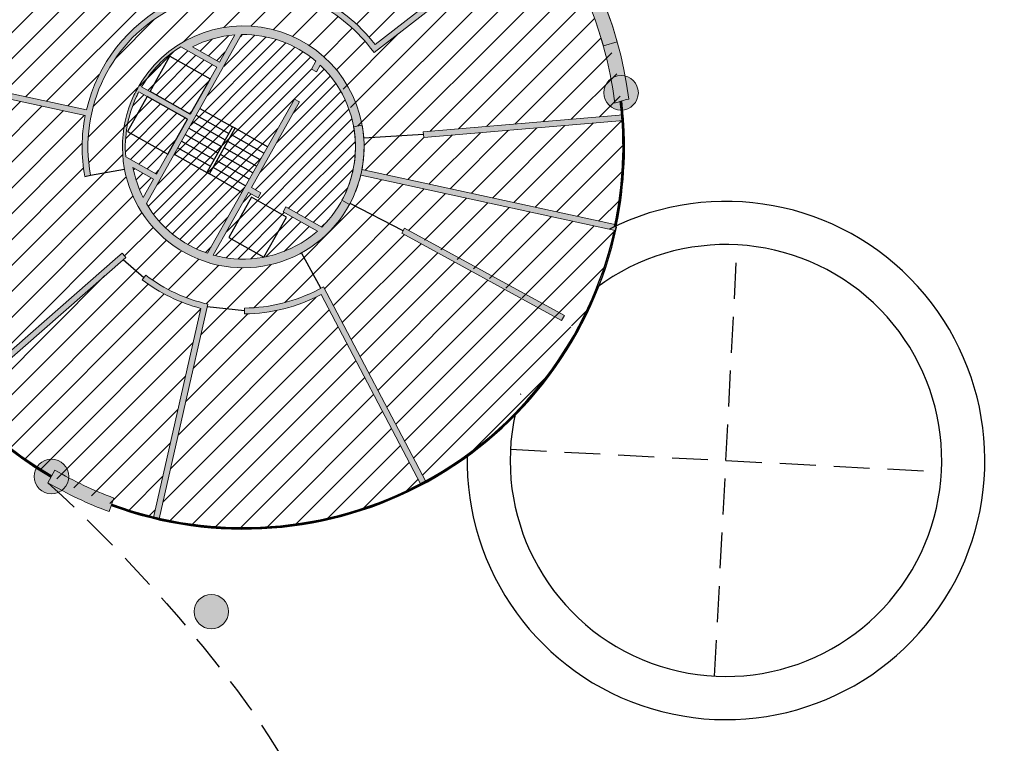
# Model space of a CAD drawing. Header units: millimetres. Extents: x -1402 to -179, y -280 to 6164.
# Tile 86 of 212: x -769 to -734, y 2163 to 2188. Entities that reach past the tile are written whole.
import ezdxf

# ---------------------------------------------------------------- set-up
doc = ezdxf.new("R2010")
doc.units = ezdxf.units.MM
doc.linetypes.add('AJN-Projection', pattern=[0.375, 0.25, -0.125])
for name, color, linetype, lineweight in [('AJN-2-POT 120', 2, 'CONTINUOUS', 20), ('AJN-2-SBT-C', 2, 'CONTINUOUS', 20), ('AJN-4-PRT-C', 41, 'CONTINUOUS', 30), ('AJN-4-VIT-C', 130, 'CONTINUOUS', 30), ('AJN-5-ASC-C', 230, 'CONTINUOUS', 30)]:
    doc.layers.add(name, color=color, linetype=linetype, lineweight=lineweight)
for name, color, linetype, true_color in [('AJN-2-SBT-H', 7, 'CONTINUOUS', 0x6e6e6e), ('AJN-9-SRF-MARINHORIZON-CIRUCLATION 100 %', 7, 'CONTINUOUS', 0xd100d1), ('AJN-9-SRF-MARINHORIZON-HOUSING SIMPLEX', 7, 'CONTINUOUS', 0x71c6c3)]:
    doc.layers.add(name, color=color, linetype=linetype, true_color=true_color)
doc.layers.add('AJN-2-SBT-P', color=251, linetype='AJN-Projection')
doc.layers.add('AJN-7-PER-V', color=8, linetype='CONTINUOUS')
pattern_1 = [(45, (0, 2100), (-0.2245064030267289, 0.2245064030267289), [])]

# ---------------------------------------------------------------- blocks, each defined once
blk = doc.blocks.new('1.20diam')
at = {"layer": 'AJN-2-SBT-H'}
h = blk.add_hatch(color=256, dxfattribs=at)
h.dxf.hatch_style = 1
edge = h.paths.add_edge_path()
edge.add_arc((0, 0), 0.6, 0, 360)
at = {"layer": 'AJN-2-POT 120', "linetype": 'Continuous'}
blk.add_circle((0, 0), 0.6, dxfattribs=at)

msp = doc.modelspace()

# ---------------------------------------------------------------- hatches: boundary and pattern name
at = {"layer": 'AJN-2-SBT-H'}
h = msp.add_hatch(color=256, dxfattribs=at)
h.dxf.hatch_style = 1
edge = h.paths.add_edge_path()
edge.add_line((-762.545020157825, 2197.214818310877), (-762.4836003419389, 2196.7186049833))
edge.add_arc((-760.8931396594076, 2183.816262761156), 12.99999999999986, 79.22104096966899, 97.02735060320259, ccw=False)
edge.add_line((-758.4618722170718, 2196.586890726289), (-759.9164157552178, 2189.533430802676))
edge.add_arc((-760.8931396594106, 2183.816262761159), 5.799999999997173, 80.3051561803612, 102.8369681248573)
edge.add_line((-762.1817699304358, 2189.47129874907), (-762.1373344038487, 2189.276297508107))
edge.add_arc((-760.8931396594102, 2183.816262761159), 5.599999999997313, 78.32838359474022, 102.83696812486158, ccw=False)
edge.add_line((-759.7602474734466, 2189.300472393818), (-758.2656889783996, 2196.547975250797))
edge.add_arc((-760.8931396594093, 2183.816262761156), 13.0000000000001, 37.80376767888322, 78.3395336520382, ccw=False)
edge.add_line((-750.6216484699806, 2191.784729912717), (-756.3104743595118, 2187.371425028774))
edge.add_arc((-760.8931396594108, 2183.816262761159), 5.799999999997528, 37.80376767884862, 65.16699431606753)
edge.add_line((-758.4572849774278, 2189.07996981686), (-758.5412799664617, 2188.898462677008))
edge.add_arc((-760.8931396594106, 2183.81626276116), 5.599999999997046, 37.80376767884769, 65.16699431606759, ccw=False)
edge.add_line((-756.4684973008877, 2187.248833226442), (-756.345905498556, 2187.090810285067))
edge.add_line((-756.345905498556, 2187.090810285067), (-750.5002723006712, 2191.62576390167))
edge.add_arc((-760.8931396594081, 2183.816262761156), 12.99999999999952, 15.660623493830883, 36.92225937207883, ccw=False)
edge.add_line((-748.3757323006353, 2187.32546680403), (-747.894293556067, 2187.460436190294))
edge.add_arc((-760.8931396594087, 2183.816262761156), 13.49999999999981, 15.66062349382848, 97.02841218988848)
h = msp.add_hatch(color=256, dxfattribs=at)
h.dxf.hatch_style = 1
edge = h.paths.add_edge_path()
edge.add_arc((-760.8931396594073, 2183.816262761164), 13.00000000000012, 6.713680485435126, 75.77399278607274)
edge.add_line((-757.6984234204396, 2196.417603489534), (-757.5717570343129, 2196.901308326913))
edge.add_arc((-760.8931396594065, 2183.816262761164), 13.50000000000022, 7.067506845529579, 75.75738628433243, ccw=False)
edge.add_arc((-744.1155042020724, 2172.922030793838), 13.00231640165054, 105.0682727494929, 107.3010030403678)
edge = h.paths.add_edge_path()
edge.add_line((-765.5553383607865, 2171.146854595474), (-765.3914123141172, 2171.619314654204))
edge.add_arc((-760.8931396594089, 2183.816262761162), 12.99999999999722, 239.7632203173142, 249.7558677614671, ccw=False)
edge.add_line((-767.4396100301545, 2172.584890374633), (-767.6830869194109, 2172.148074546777))
edge.add_arc((-760.89313965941, 2183.816262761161), 13.49999999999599, 239.8040365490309, 249.7969564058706)
h = msp.add_hatch(color=256, dxfattribs=at)
h.dxf.hatch_style = 1
edge = h.paths.add_edge_path()
edge.add_arc((-760.8931396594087, 2183.816262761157), 5.400000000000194, 116.93108624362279, 190.5569424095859, ccw=False)
edge.add_line((-763.3388995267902, 2188.630643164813), (-763.4294832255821, 2188.808953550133))
edge.add_arc((-760.8931396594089, 2183.816262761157), 5.599999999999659, 116.9310862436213, 166.7665087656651)
edge.add_line((-766.344433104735, 2185.098214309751), (-773.8218779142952, 2186.716301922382))
edge.add_line((-773.8218779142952, 2186.716301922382), (-773.8641780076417, 2186.520826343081))
edge.add_line((-773.8641780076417, 2186.520826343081), (-766.3867331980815, 2184.90273873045))
edge.add_arc((-760.8931396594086, 2183.816262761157), 5.600000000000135, 168.8128953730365, 190.5569424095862)
edge.add_line((-766.398350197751, 2182.79027205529), (-766.2017355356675, 2182.826914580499))
h = msp.add_hatch(color=256, dxfattribs=at)
h.dxf.hatch_style = 1
edge = h.paths.add_edge_path()
edge.add_arc((-760.8931396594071, 2183.816262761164), 4.199999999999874, 154.7378094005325, 257.7227537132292)
edge.add_arc((-760.8931396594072, 2183.816262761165), 4.200000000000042, 257.722753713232, 356.6261177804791)
edge.add_arc((-760.8931396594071, 2183.816262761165), 4.199999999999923, 356.6261177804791, 507.0244407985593)
edge.add_arc((-760.8931396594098, 2183.816262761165), 4.199999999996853, 147.0244407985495, 154.7378094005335)
edge = h.paths.add_edge_path(flags=16)
edge.add_line((-761.7175840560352, 2186.762823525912), (-762.6595217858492, 2187.293315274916))
edge.add_arc((-760.8931396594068, 2183.816262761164), 3.90000000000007, 94.3190902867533, 116.93108624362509, ccw=False)
edge.add_line((-761.1868524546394, 2187.705187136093), (-761.7175840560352, 2186.762823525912))
edge = h.paths.add_edge_path(flags=16)
edge.add_line((-764.4252637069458, 2185.898112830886), (-762.7346254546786, 2184.956971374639))
edge.add_line((-762.7346254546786, 2184.956971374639), (-761.8157278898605, 2186.588559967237))
edge.add_line((-761.8157278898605, 2186.588559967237), (-763.0663679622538, 2187.292910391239))
edge.add_arc((-760.8931396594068, 2183.816262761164), 4.100000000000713, 122.0092172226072, 146.9368171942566)
edge.add_arc((-760.8931396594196, 2183.816262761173), 4.099999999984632, 146.9368171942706, 149.4847080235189)
edge = h.paths.add_edge_path(flags=16)
edge.add_arc((-760.8931396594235, 2183.816262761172), 4.099999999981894, 152.279901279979, 154.838616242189)
edge.add_arc((-760.8931396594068, 2183.816262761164), 4.100000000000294, 154.8386162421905, 184.8028558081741)
edge.add_line((-764.9787432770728, 2183.472979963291), (-763.9095346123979, 2182.870810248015))
edge.add_line((-763.9095346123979, 2182.870810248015), (-762.8330017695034, 2184.7822950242))
edge.add_line((-762.8330017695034, 2184.7822950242), (-764.5225847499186, 2185.723388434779))
edge = h.paths.add_edge_path(flags=16)
edge.add_line((-764.7271255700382, 2183.101733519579), (-764.0076784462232, 2182.696546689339))
edge.add_line((-764.0076784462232, 2182.696546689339), (-764.3709902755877, 2182.051452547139))
edge.add_arc((-760.8931396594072, 2183.816262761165), 3.899999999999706, 190.5569424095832, 206.9051868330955, ccw=False)
edge = h.paths.add_edge_path(flags=16)
edge.add_line((-759.408112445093, 2181.732281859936), (-758.1631282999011, 2181.031116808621))
edge.add_arc((-760.8931396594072, 2183.816262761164), 3.899999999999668, 314.4272376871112, 356.6261177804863)
edge.add_arc((-760.8931396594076, 2183.816262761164), 3.900000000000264, 356.6261177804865, 406.7299403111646)
edge.add_line((-758.2199316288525, 2186.655973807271), (-758.3524638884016, 2186.420650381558))
edge.add_line((-758.3524638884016, 2186.420650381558), (-758.5267274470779, 2186.518794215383))
edge.add_line((-758.5267274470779, 2186.518794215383), (-758.3726564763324, 2186.792361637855))
edge.add_arc((-760.8931396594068, 2183.816262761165), 3.899999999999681, 49.73845629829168, 90.85479883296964)
edge.add_line((-760.9513218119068, 2187.715828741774), (-764.2579938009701, 2181.844523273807))
edge.add_arc((-760.8931396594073, 2183.816262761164), 3.899999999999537, 210.3694782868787, 251.4858208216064)
edge.add_line((-762.1315430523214, 2180.118106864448), (-759.115590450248, 2185.473212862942))
edge.add_line((-759.115590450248, 2185.473212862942), (-758.9413268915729, 2185.375069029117))
edge.add_line((-758.9413268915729, 2185.375069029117), (-760.611286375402, 2182.409899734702))
edge.add_line((-760.611286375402, 2182.409899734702), (-760.2794302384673, 2182.223001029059))
edge.add_line((-760.2794302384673, 2182.223001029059), (-760.3775740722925, 2182.048737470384))
edge.add_line((-760.3775740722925, 2182.048737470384), (-760.7094302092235, 2182.235636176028))
edge.add_line((-760.7094302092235, 2182.235636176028), (-761.935740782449, 2180.05820702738))
edge.add_arc((-760.8931396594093, 2183.816262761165), 3.899999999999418, 254.494336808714, 259.084641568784)
edge.add_arc((-760.8931396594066, 2183.816262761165), 3.899999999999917, 259.0846415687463, 307.0672936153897)
edge.add_arc((-760.8931396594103, 2183.816262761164), 3.900000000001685, 307.0672936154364, 311.3421441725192)
edge.add_line((-758.3169787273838, 2180.888226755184), (-759.5062562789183, 2181.558018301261))
edge.add_line((-759.5062562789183, 2181.558018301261), (-759.408112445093, 2181.732281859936))
h = msp.add_hatch(color=256, dxfattribs=at)
h.dxf.hatch_style = 1
h.paths.add_polyline_path([(-754.6372515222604, 2184.341898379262), (-747.6896645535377, 2184.925652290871), (-747.6744232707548, 2184.726228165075), (-754.6205060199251, 2184.142600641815)])
h = msp.add_hatch(color=256, dxfattribs=at)
h.dxf.hatch_style = 1
edge = h.paths.add_edge_path()
edge.add_arc((-760.8931396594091, 2183.816262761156), 4.200000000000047, 331.57490412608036, 346.4253879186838, ccw=False)
edge.add_line((-757.1994909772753, 2181.817023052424), (-757.4633230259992, 2181.959825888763))
edge.add_arc((-760.8931396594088, 2183.816262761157), 3.899999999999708, 331.5749041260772, 356.6261177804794)
edge.add_arc((-760.893139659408, 2183.816262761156), 3.899999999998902, 356.6261177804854, 370.3125515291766)
edge.add_line((-757.056140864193, 2184.514431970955), (-756.7609871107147, 2184.568137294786))
edge.add_arc((-760.8931396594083, 2183.816262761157), 4.199999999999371, -3.3738822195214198, 10.312551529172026, ccw=False)
edge.add_arc((-760.8931396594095, 2183.816262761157), 4.200000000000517, 349.154016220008, 356.62611778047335, ccw=False)
edge.add_line((-756.768166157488, 2183.025950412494), (-747.922101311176, 2181.111699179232))
edge.add_line((-747.922101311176, 2181.111699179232), (-747.9644014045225, 2180.916223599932))
edge.add_line((-747.9644014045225, 2180.916223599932), (-756.8104662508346, 2182.830474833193))
h = msp.add_hatch(color=256, dxfattribs=at)
h.dxf.hatch_style = 1
h.paths.add_polyline_path([(-755.2876448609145, 2180.988864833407), (-749.7301925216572, 2177.959874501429), (-749.825905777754, 2177.784264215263), (-755.3833581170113, 2180.813254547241)])
h = msp.add_hatch(color=256, dxfattribs=at)
h.dxf.hatch_style = 1
edge = h.paths.add_edge_path()
edge.add_line((-765.2564221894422, 2179.995037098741), (-770.8609833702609, 2175.086738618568))
edge.add_line((-770.8609833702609, 2175.086738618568), (-770.7280813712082, 2174.937275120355))
edge.add_line((-770.7280813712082, 2174.937275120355), (-764.9715101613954, 2179.978699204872))
edge.add_arc((-760.893139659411, 2183.816262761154), 5.599999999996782, 221.2108560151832, 223.2575691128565, ccw=False)
edge.add_line((-765.1059641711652, 2180.126803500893), (-765.2564221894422, 2179.995037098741))
h = msp.add_hatch(color=256, dxfattribs=at)
h.dxf.hatch_style = 1
edge = h.paths.add_edge_path()
edge.add_line((-762.3674571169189, 2178.206771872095), (-764.0144281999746, 2170.939149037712))
edge.add_line((-764.0144281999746, 2170.939149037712), (-763.8197012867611, 2170.893502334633))
edge.add_line((-763.8197012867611, 2170.893502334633), (-762.1289480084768, 2178.354323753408))
edge.add_arc((-760.8931396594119, 2183.816262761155), 5.599999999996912, 232.7424360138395, 257.2510205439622, ccw=False)
edge.add_line((-764.2833744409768, 2179.359099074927), (-764.4044542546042, 2179.199914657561))
edge.add_arc((-760.8931396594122, 2183.816262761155), 5.79999999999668, 232.7424360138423, 255.2742479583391)
h = msp.add_hatch(color=256, dxfattribs=at)
h.dxf.hatch_style = 1
edge = h.paths.add_edge_path()
edge.add_line((-758.1902790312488, 2178.684543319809), (-754.7185016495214, 2172.092937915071))
edge.add_line((-754.7185016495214, 2172.092937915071), (-754.5422487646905, 2172.187475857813))
edge.add_line((-754.5422487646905, 2172.187475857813), (-758.1065252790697, 2178.95470125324))
edge.add_line((-758.1065252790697, 2178.95470125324), (-758.2834811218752, 2178.861499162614))
edge.add_arc((-760.8931396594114, 2183.816262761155), 5.599999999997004, 270.4124098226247, 297.77563645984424, ccw=False)
edge.add_line((-760.8528317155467, 2178.216407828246), (-760.851392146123, 2178.016413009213))
edge.add_arc((-760.8931396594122, 2183.816262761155), 5.799999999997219, 270.4124098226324, 297.7756364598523)
at = {"layer": 'AJN-9-SRF-MARINHORIZON-CIRUCLATION 100 %'}
h = msp.add_hatch(dxfattribs=at)
h.set_pattern_fill('ANSI31', color=256, scale=0.1)
h.set_pattern_definition(pattern_1)
h.paths.add_polyline_path([(-761.8157278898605, 2186.588559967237), (-763.0663679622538, 2187.292910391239, 0.1091981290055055), (-764.3292244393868, 2186.053073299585, 0.01111772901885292), (-764.4252637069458, 2185.898112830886), (-762.7346254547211, 2184.956971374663), (-764.1287339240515, 2185.74212204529), (-763.4417270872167, 2186.961966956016), (-762.0476186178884, 2186.176816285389)])
h.paths.add_polyline_path([(-762.0476186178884, 2186.176816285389), (-763.4417270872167, 2186.961966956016), (-764.1287339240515, 2185.74212204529), (-762.7346254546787, 2184.956971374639)])
h.paths.add_polyline_path([(-764.230812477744, 2185.560872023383), (-764.9141170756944, 2184.347600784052), (-763.5200086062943, 2183.562450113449), (-762.8330017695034, 2184.7822950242)])
h.paths.add_polyline_path([(-764.230812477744, 2185.560872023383), (-764.5225847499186, 2185.723388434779, 0.01116496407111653), (-764.6041062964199, 2185.55945713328, 0.1314937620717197), (-764.9787432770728, 2183.472979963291), (-763.9095346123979, 2182.870810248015), (-763.5200086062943, 2183.562450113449), (-764.9141170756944, 2184.347600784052)])
h.paths.add_polyline_path([(-764.7271255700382, 2183.101733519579, 0.07145390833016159), (-764.3709902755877, 2182.051452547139), (-764.0076784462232, 2182.696546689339)])
h.paths.add_polyline_path([(-761.1868524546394, 2187.705187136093, 0.0989848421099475), (-762.6595217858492, 2187.293315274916), (-761.7175840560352, 2186.762823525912)])
h.paths.add_polyline_path([(-758.2199316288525, 2186.655973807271), (-758.3524638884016, 2186.420650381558), (-758.4395956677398, 2186.469722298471), (-759.0284586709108, 2185.42414094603), (-758.9413268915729, 2185.375069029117), (-760.611286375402, 2182.409899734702), (-760.2794302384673, 2182.223001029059), (-760.3285021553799, 2182.135869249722), (-759.4571843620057, 2181.645150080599), (-759.408112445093, 2181.732281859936), (-758.1631282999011, 2181.031116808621, 0.1862367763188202), (-756.9998993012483, 2183.586742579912, 0.22216998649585)])
h.paths.add_polyline_path([(-759.5062562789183, 2181.558018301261), (-759.4571843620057, 2181.645150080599), (-760.3285021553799, 2182.135869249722), (-760.3775740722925, 2182.048737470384), (-760.7094302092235, 2182.235636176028), (-761.935740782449, 2180.05820702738, 0.02003166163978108), (-761.6316384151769, 2179.986821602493, 0.2124774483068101), (-758.5424045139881, 2180.704343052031, 0.01865471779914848), (-758.3169787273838, 2180.888226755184)])
h.paths.add_polyline_path([(-760.1801349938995, 2179.986473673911), (-761.3920347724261, 2180.669005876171), (-760.6068841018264, 2182.063114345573), (-759.3870391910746, 2181.376107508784)], flags=16)
h.paths.add_polyline_path([(-759.3870391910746, 2181.376107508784), (-760.6068841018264, 2182.063114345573), (-761.3920347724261, 2180.669005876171), (-760.1801349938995, 2179.986473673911)], flags=16)
h = msp.add_hatch(dxfattribs=at)
h.set_pattern_fill('ANSI31', color=256, scale=0.1)
h.set_pattern_definition(pattern_1)
h.paths.add_polyline_path([(-759.115590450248, 2185.473212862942), (-759.0284586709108, 2185.42414094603), (-758.4395956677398, 2186.469722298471), (-758.5267274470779, 2186.518794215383), (-758.3726564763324, 2186.792361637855, 0.1813537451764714), (-760.9513218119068, 2187.715828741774), (-762.3980923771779, 2185.146952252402), (-761.2653792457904, 2184.509017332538), (-761.178247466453, 2184.459945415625), (-760.0455343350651, 2183.822010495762)])
h.paths.add_polyline_path([(-761.2653792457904, 2184.509017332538), (-762.3980923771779, 2185.146952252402), (-762.5256793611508, 2184.920409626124), (-761.3929662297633, 2184.28247470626)])
h.paths.add_polyline_path([(-761.178247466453, 2184.459945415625), (-761.2653792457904, 2184.509017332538), (-762.1584881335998, 2182.923218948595), (-762.0713563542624, 2182.874147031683)])
h.paths.add_polyline_path([(-761.178247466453, 2184.459945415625), (-761.3058344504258, 2184.233402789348), (-760.173121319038, 2183.595467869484), (-760.0455343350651, 2183.822010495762)])
h.paths.add_polyline_path([(-761.3058344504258, 2184.233402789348), (-761.4334214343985, 2184.006860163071), (-760.3007083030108, 2183.368925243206), (-760.173121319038, 2183.595467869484)])
h.paths.add_polyline_path([(-762.5256793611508, 2184.920409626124), (-762.6532663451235, 2184.693866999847), (-761.520553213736, 2184.055932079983), (-761.3929662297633, 2184.28247470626)])
h.paths.add_polyline_path([(-761.520553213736, 2184.055932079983), (-762.6532663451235, 2184.693866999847), (-762.7808533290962, 2184.467324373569), (-761.6481401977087, 2183.829389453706)])
h.paths.add_polyline_path([(-761.4334214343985, 2184.006860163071), (-761.5610084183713, 2183.780317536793), (-760.4282952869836, 2183.142382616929), (-760.3007083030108, 2183.368925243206)])
h.paths.add_polyline_path([(-761.5610084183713, 2183.780317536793), (-761.688595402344, 2183.553774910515), (-760.5558822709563, 2182.915839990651), (-760.4282952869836, 2183.142382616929)])
h.paths.add_polyline_path([(-761.6481401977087, 2183.829389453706), (-762.7808533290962, 2184.467324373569), (-762.908440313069, 2184.240781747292), (-761.7757271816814, 2183.602846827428)])
h.paths.add_polyline_path([(-762.908440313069, 2184.240781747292), (-763.0360272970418, 2184.014239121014), (-761.9033141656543, 2183.376304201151), (-761.7757271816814, 2183.602846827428)])
h.paths.add_polyline_path([(-761.688595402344, 2183.553774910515), (-761.8161823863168, 2183.327232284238), (-760.6834692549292, 2182.689297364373), (-760.5558822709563, 2182.915839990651)])
h.paths.add_polyline_path([(-761.8161823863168, 2183.327232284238), (-761.9437693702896, 2183.10068965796), (-760.8110562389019, 2182.462754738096), (-760.6834692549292, 2182.689297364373)])
h.paths.add_polyline_path([(-763.0360272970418, 2184.014239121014), (-763.1636142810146, 2183.787696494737), (-762.0309011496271, 2183.149761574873), (-761.9033141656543, 2183.376304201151)])
h.paths.add_polyline_path([(-763.1636142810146, 2183.787696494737), (-763.2912012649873, 2183.561153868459), (-762.1584881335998, 2182.923218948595), (-762.0309011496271, 2183.149761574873)])
h.paths.add_polyline_path([(-761.9437693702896, 2183.10068965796), (-762.0713563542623, 2182.874147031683), (-760.9386432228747, 2182.236212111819), (-760.8110562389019, 2182.462754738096)])
h.paths.add_polyline_path([(-762.0713563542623, 2182.874147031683), (-762.1584881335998, 2182.923218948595), (-763.2912012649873, 2183.561153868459), (-764.2579938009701, 2181.844523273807, 0.1813537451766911), (-762.1315430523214, 2180.118106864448), (-760.9386432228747, 2182.236212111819)])
at = {"layer": 'AJN-9-SRF-MARINHORIZON-HOUSING SIMPLEX'}
h = msp.add_hatch(dxfattribs=at)
h.set_pattern_fill('ANSI31', color=256, scale=0.2)
h.set_pattern_definition([(45, (-1.818989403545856e-12, 2099.999999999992), (-0.4490128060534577, 0.4490128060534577), [])])
edge = h.paths.add_edge_path()
edge.add_arc((-760.8931396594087, 2183.816262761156), 13.2249999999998, 4.802855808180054, 15.66062349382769)
edge.add_line((-748.1590848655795, 2187.386203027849), (-748.3757323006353, 2187.32546680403))
edge.add_arc((-760.8931396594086, 2183.816262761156), 12.99999999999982, 15.66062349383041, 36.92225937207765)
edge.add_line((-750.5002723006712, 2191.62576390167), (-756.345905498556, 2187.090810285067))
edge.add_line((-756.345905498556, 2187.090810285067), (-756.4072013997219, 2187.169821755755))
edge.add_line((-756.4072013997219, 2187.169821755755), (-757.5292222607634, 2186.331031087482))
edge.add_arc((-760.8931396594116, 2183.816262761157), 4.200000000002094, 33.403203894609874, 36.780737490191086, ccw=False)
edge.add_line((-757.3869079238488, 2186.128477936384), (-757.512130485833, 2186.045898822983))
edge.add_line((-757.512130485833, 2186.045898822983), (-756.9085639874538, 2184.54128463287))
edge.add_line((-756.9085639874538, 2184.54128463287), (-756.7609871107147, 2184.568137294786))
edge.add_arc((-760.8931396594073, 2183.816262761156), 4.199999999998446, 4.114060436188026, 10.31255152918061, ccw=False)
edge.add_line((-756.7039621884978, 2184.117580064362), (-754.6288787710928, 2184.242249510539))
edge.add_line((-754.6288787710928, 2184.242249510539), (-754.6372515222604, 2184.341898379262))
edge.add_line((-754.6372515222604, 2184.341898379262), (-747.7145767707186, 2184.923559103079))
edge = h.paths.add_edge_path()
edge.add_arc((-747.6510039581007, 2183.359817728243), 0.2999999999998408, 93.45273145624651, 180.0000000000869, ccw=False)
edge.add_arc((-760.893139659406, 2183.816262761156), 13.22499999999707, 359.3198448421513, 363.9363459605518)
edge.add_line((-747.6993383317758, 2184.724134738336), (-754.6205060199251, 2184.142600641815))
edge.add_line((-754.6205060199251, 2184.142600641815), (-754.6288787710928, 2184.242249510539))
edge.add_line((-754.6288787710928, 2184.242249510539), (-756.7039621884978, 2184.117580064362))
edge.add_arc((-760.8931396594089, 2183.816262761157), 4.199999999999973, -3.373882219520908, 4.114060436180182, ccw=False)
edge.add_arc((-760.8931396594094, 2183.816262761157), 4.200000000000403, 349.15401622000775, 356.62611778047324, ccw=False)
edge.add_line((-756.768166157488, 2183.025950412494), (-747.9465364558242, 2181.116986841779))
edge.add_arc((-760.89313965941, 2183.816262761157), 13.22500000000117, 348.2229446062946, 356.7318458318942)
edge.add_arc((-747.6510039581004, 2183.359817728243), 0.3000000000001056, 180, 262.5989592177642, ccw=False)
edge = h.paths.add_edge_path()
edge.add_arc((-760.8931396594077, 2183.816262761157), 4.199999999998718, 332.0979392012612, 346.42538791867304, ccw=False)
edge.add_line((-757.1813947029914, 2181.850824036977), (-755.3355014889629, 2180.901059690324))
edge.add_line((-755.3355014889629, 2180.901059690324), (-755.2876448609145, 2180.988864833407))
edge.add_line((-755.2876448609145, 2180.988864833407), (-749.3027851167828, 2177.447251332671))
edge.add_arc((-762.1634055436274, 2184.401750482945), 14.62055457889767, 331.5972848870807, 346.2079274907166)
edge.add_line((-747.9644014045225, 2180.916223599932), (-756.8104662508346, 2182.830474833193))
edge = h.paths.add_edge_path()
edge.add_arc((-760.8931396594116, 2183.816262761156), 13.000000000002, 37.8037676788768, 47.13638422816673)
edge.add_arc((-752.2910675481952, 2193.894299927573), 0.599999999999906, 180, 293.70848514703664, ccw=False)
edge.add_arc((-752.2910675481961, 2193.894299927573), 0.5999999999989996, 165.3269268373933, 180, ccw=False)
edge.add_arc((-760.8931396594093, 2183.816262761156), 13.00000000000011, 51.89902775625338, 78.33953365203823)
edge.add_line((-758.2656889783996, 2196.547975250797), (-759.7396290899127, 2189.400456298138))
edge.add_line((-759.7396290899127, 2189.400456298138), (-758.4992824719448, 2188.989216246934))
edge.add_line((-758.4992824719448, 2188.989216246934), (-758.4572849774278, 2189.07996981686))
edge.add_arc((-760.893139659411, 2183.816262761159), 5.799999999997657, 37.80376767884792, 65.1669943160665, ccw=False)
edge.add_line((-756.3104743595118, 2187.371425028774), (-750.6216484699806, 2191.784729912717))
edge = h.paths.add_edge_path()
edge.add_line((-758.5412799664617, 2188.898462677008), (-758.4992824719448, 2188.989216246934))
edge.add_line((-758.4992824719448, 2188.989216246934), (-759.7396290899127, 2189.400456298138))
edge.add_line((-759.7396290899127, 2189.400456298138), (-759.7602474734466, 2189.300472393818))
edge.add_line((-759.7602474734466, 2189.300472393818), (-759.956833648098, 2189.337433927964))
edge.add_arc((-760.8931396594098, 2183.816262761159), 5.599999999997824, 80.37508430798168, 102.836968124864)
edge.add_line((-762.1373344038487, 2189.276297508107), (-762.1817699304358, 2189.47129874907))
edge.add_arc((-760.8931396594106, 2183.816262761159), 5.799999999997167, 80.30515618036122, 102.83696812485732, ccw=False)
edge.add_line((-759.9164157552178, 2189.533430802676), (-758.4618722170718, 2196.586890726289))
edge.add_arc((-760.8931396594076, 2183.816262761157), 12.99999999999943, 79.22104096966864, 97.02735060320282)
edge.add_line((-762.4836003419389, 2196.7186049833), (-762.5112392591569, 2196.94190098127))
edge.add_arc((-760.8931396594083, 2183.816262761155), 13.22500000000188, 97.02783825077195, 119.4607886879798)
edge.add_arc((-767.6687246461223, 2195.202831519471), 0.3000000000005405, 0, 25.327902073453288, ccw=False)
edge.add_arc((-767.6687246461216, 2195.202831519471), 0.2999999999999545, -143.8183256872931, 0, ccw=False)
edge.add_arc((-760.893139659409, 2183.816262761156), 13.22499999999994, 122.0487876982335, 135.3684326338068)
edge.add_line((-770.3045665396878, 2193.107423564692), (-765.732285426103, 2188.593570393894))
edge.add_arc((-760.8931396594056, 2183.816262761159), 6.799999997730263, 135.3684326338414, 137.0538456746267)
edge.add_line((-765.8707009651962, 2188.449175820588), (-770.4439988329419, 2192.964033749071))
edge.add_arc((-760.8931396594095, 2183.816262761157), 13.22499999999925, 136.2349394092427, 143.1882076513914)
edge.add_arc((-771.677780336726, 2191.513926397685), 0.2999999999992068, -8.691358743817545e-11, 49.05532103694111, ccw=False)
edge.add_arc((-771.677780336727, 2191.513926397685), 0.3000000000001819, 239.90909327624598, 359.99999999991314, ccw=False)
edge.add_arc((-760.893139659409, 2183.816262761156), 13.22499999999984, 145.7762066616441, 166.914582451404)
edge.add_arc((-773.863538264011, 2186.523892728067), 0.2999999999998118, 28.802348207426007, 72.78169583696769, ccw=False)
edge.add_line((-773.6006521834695, 2186.66842960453), (-766.344433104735, 2185.098214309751))
edge.add_arc((-760.8931396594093, 2183.816262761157), 5.599999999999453, 116.9310862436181, 166.7665087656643, ccw=False)
edge.add_line((-763.4294832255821, 2188.808953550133), (-763.3388995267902, 2188.630643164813))
edge.add_line((-763.3388995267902, 2188.630643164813), (-762.7953973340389, 2187.560780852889))
edge.add_arc((-760.8931396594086, 2183.816262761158), 4.199999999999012, 36.78073749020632, 116.9310862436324, ccw=False)
edge.add_line((-757.5292222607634, 2186.331031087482), (-756.4072013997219, 2187.169821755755))
edge.add_line((-756.4072013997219, 2187.169821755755), (-756.4684973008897, 2187.248833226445))
edge.add_arc((-760.8931396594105, 2183.816262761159), 5.599999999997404, 37.80376767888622, 65.16699431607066)
edge = h.paths.add_edge_path()
edge.add_line((-763.5365749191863, 2187.01538449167), (-763.5832549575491, 2187.041674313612))
edge.add_arc((-760.8931396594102, 2183.816262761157), 4.199999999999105, 116.9310862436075, 129.8293851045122, ccw=False)
edge.add_line((-762.7953973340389, 2187.560780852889), (-763.3388995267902, 2188.630643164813))
edge.add_arc((-760.8931396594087, 2183.816262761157), 5.399999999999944, 116.9310862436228, 190.5569424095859)
edge.add_line((-766.2017355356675, 2182.826914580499), (-765.0220475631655, 2183.046769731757))
edge.add_arc((-760.8931396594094, 2183.816262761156), 4.199999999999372, 171.6861107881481, 190.5569424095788, ccw=False)
edge.add_line((-765.0490008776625, 2184.423566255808), (-765.0022274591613, 2184.397223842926))
edge.add_line((-765.0022274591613, 2184.397223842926), (-764.3248909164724, 2185.613273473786))
edge.add_line((-764.3248909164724, 2185.613273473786), (-764.609972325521, 2185.772063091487))
edge.add_arc((-760.8931396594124, 2183.816262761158), 4.199999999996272, 149.5183231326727, 152.2466188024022, ccw=False)
edge.add_line((-764.512663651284, 2185.946766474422), (-764.2216375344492, 2185.784758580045))
edge.add_line((-764.2216375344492, 2185.784758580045), (-763.5365749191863, 2187.01538449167))
edge = h.paths.add_edge_path()
edge.add_line((-766.3867331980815, 2184.90273873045), (-773.5710033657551, 2186.457384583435))
edge.add_arc((-773.863538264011, 2186.523892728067), 0.3000000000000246, 263.6354680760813, 347.1914615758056, ccw=False)
edge.add_arc((-760.893139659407, 2183.816262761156), 13.22500000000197, 169.5025814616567, 190.6420014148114)
edge.add_arc((-773.8566644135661, 2181.075911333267), 0.2999999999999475, 0, 96.5091148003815, ccw=False)
edge.add_arc((-773.8566644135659, 2181.075911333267), 0.2999999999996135, -72.63711296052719, 0, ccw=False)
edge.add_arc((-760.8931396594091, 2183.816262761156), 13.22499999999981, 193.2300004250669, 214.3694203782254)
edge.add_arc((-771.6581805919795, 2176.091213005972), 0.3000000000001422, 8.691358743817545e-11, 120.23653376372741, ccw=False)
edge.add_arc((-771.6581805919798, 2176.091213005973), 0.3000000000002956, 311.0903060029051, 359.99999999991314, ccw=False)
edge.add_arc((-760.8931396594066, 2183.816262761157), 13.22500000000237, 216.9574193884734, 221.2108560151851)
edge.add_line((-770.8421761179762, 2175.103209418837), (-765.2564221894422, 2179.995037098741))
edge.add_line((-765.2564221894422, 2179.995037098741), (-765.1059641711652, 2180.126803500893))
edge.add_arc((-760.8931396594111, 2183.816262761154), 5.5999999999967, 221.210856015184, 223.2575691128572)
edge.add_line((-764.9715101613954, 2179.978699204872), (-765.0627459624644, 2179.898797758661))
edge.add_line((-765.0627459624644, 2179.898797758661), (-764.3439143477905, 2179.279506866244))
edge.add_line((-764.3439143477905, 2179.279506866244), (-764.2833744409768, 2179.359099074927))
edge.add_arc((-760.8931396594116, 2183.816262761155), 5.599999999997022, 232.7424360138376, 255.2043198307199)
edge.add_line((-762.3232276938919, 2178.401943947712), (-762.1289480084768, 2178.354323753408))
edge.add_line((-762.1289480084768, 2178.354323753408), (-762.1515107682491, 2178.25476060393))
edge.add_line((-762.1515107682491, 2178.25476060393), (-760.8521119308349, 2178.11641041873))
edge.add_line((-760.8521119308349, 2178.11641041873), (-760.8528317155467, 2178.216407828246))
edge.add_arc((-760.8931396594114, 2183.816262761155), 5.599999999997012, 270.4124098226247, 297.7756364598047)
edge.add_line((-758.2834811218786, 2178.861499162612), (-758.1950032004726, 2178.908100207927))
edge.add_line((-758.1950032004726, 2178.908100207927), (-758.869859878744, 2180.135727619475))
edge.add_arc((-760.8931396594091, 2183.816262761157), 4.200000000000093, 257.7227537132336, 298.7986666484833, ccw=False)
edge.add_arc((-760.8931396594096, 2183.816262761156), 4.199999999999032, 190.5569424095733, 257.722753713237, ccw=False)
edge.add_line((-765.0220475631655, 2183.046769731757), (-766.2017355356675, 2182.826914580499))
edge.add_line((-766.2017355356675, 2182.826914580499), (-766.398350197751, 2182.79027205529))
edge.add_arc((-760.8931396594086, 2183.816262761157), 5.600000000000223, 168.8128953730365, 190.5569424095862, ccw=False)
edge = h.paths.add_edge_path()
edge.add_arc((-760.8931396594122, 2183.816262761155), 5.799999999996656, 232.74243601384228, 255.2742479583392, ccw=False)
edge.add_line((-764.4044542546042, 2179.199914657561), (-764.3439143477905, 2179.279506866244))
edge.add_line((-764.3439143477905, 2179.279506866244), (-765.0627459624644, 2179.898797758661))
edge.add_line((-765.0627459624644, 2179.898797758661), (-770.7092719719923, 2174.953747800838))
edge.add_arc((-760.8931396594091, 2183.816262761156), 13.22500000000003, 222.0773658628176, 239.7838404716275)
edge.add_arc((-760.8931396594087, 2183.816262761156), 13.22500000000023, 239.7838404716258, 256.3732180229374)
edge.add_line((-764.0089022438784, 2170.963533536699), (-762.3674571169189, 2178.206771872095))
edge = h.paths.add_edge_path()
edge.add_arc((-760.8931396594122, 2183.816262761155), 5.79999999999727, 270.41240982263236, 297.7756364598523, ccw=False)
edge.add_line((-760.851392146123, 2178.016413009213), (-760.8521119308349, 2178.11641041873))
edge.add_line((-760.8521119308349, 2178.11641041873), (-762.1515107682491, 2178.25476060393))
edge.add_line((-762.1515107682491, 2178.25476060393), (-763.8141759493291, 2170.917884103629))
edge.add_arc((-760.8931396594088, 2183.816262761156), 13.2249999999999, 257.2397269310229, 297.7756340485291)
edge.add_line((-754.7301519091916, 2172.115057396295), (-758.1902790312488, 2178.684543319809))
edge = h.paths.add_edge_path()
edge.add_line((-749.2809094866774, 2177.487223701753), (-755.3833581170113, 2180.813254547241))
edge.add_line((-755.3833581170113, 2180.813254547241), (-755.3355014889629, 2180.901059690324))
edge.add_line((-755.3355014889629, 2180.901059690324), (-757.1813947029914, 2181.850824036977))
edge.add_arc((-760.89313965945, 2183.816262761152), 4.200000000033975, 331.5749041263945, 332.0979392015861, ccw=False)
edge.add_line((-757.1994909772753, 2181.817023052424), (-757.3314070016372, 2181.888424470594))
edge.add_line((-757.3314070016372, 2181.888424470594), (-757.9896747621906, 2180.992720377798))
edge.add_line((-757.9896747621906, 2180.992720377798), (-757.8821390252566, 2180.88814473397))
edge.add_arc((-760.8931396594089, 2183.816262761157), 4.199999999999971, 298.7986666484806, 315.7995319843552, ccw=False)
edge.add_line((-758.869859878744, 2180.135727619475), (-758.1950032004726, 2178.908100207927))
edge.add_line((-758.1950032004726, 2178.908100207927), (-758.1065252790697, 2178.95470125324))
edge.add_line((-758.1065252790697, 2178.95470125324), (-754.5539003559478, 2172.2095978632))
edge.add_arc((-760.3033451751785, 2183.226986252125), 12.42734736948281, 297.557889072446, 332.4924519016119)

# ---------------------------------------------------------------- linework, layer by layer
at = {"layer": 'AJN-2-SBT-C'}
msp.add_lwpolyline([(-762.545020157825, 2197.214818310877), (-762.4836003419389, 2196.7186049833, -0.07785139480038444), (-758.4618722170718, 2196.586890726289), (-759.9164157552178, 2189.533430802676, 0.09863155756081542), (-762.1817699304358, 2189.47129874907), (-762.1373344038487, 2189.276297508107, -0.1073483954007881), (-759.7602474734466, 2189.300472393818), (-758.2656889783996, 2196.547975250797, -0.1787383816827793), (-750.6216484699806, 2191.784729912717), (-756.3104743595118, 2187.371425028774, 0.1199651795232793), (-758.4572849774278, 2189.07996981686), (-758.5412799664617, 2188.898462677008, -0.1199651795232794), (-756.4684973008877, 2187.248833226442), (-756.345905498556, 2187.090810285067), (-750.5002723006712, 2191.62576390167, -0.09303845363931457), (-748.3757323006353, 2187.32546680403), (-747.894293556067, 2187.460436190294, 0.37074375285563), (-762.545020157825, 2197.214818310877)], format="xyb", dxfattribs=at)
for points in [[(-747.9822837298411, 2185.336065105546, 0.3107968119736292), (-757.6984234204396, 2196.417603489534), (-757.5717570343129, 2196.901308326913, -0.3090252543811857), (-747.4957143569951, 2185.477285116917, 0.009742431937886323)], [(-766.2017355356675, 2182.826914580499, -0.3327810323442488), (-763.3388995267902, 2188.630643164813), (-763.4294832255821, 2188.808953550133, 0.2209413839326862), (-766.344433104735, 2185.098214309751), (-773.8218779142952, 2186.716301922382), (-773.8641780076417, 2186.520826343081), (-766.3867331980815, 2184.90273873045, 0.09516200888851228), (-766.398350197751, 2182.79027205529)], [(-764.691469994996, 2185.608659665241, 0.4822617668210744), (-761.7862375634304, 2179.712316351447, 0.4604951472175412), (-756.7004192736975, 2183.569087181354, 0.7700920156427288), (-764.416531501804, 2186.102243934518, 0.03366863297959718)], [(-759.408112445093, 2181.732281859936), (-758.1631282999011, 2181.031116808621, 0.1862367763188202), (-756.9998993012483, 2183.586742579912, 0.22216998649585), (-758.2199316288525, 2186.655973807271), (-758.3524638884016, 2186.420650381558), (-758.5267274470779, 2186.518794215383), (-758.3726564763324, 2186.792361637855, 0.1813537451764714), (-760.9513218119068, 2187.715828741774), (-764.2579938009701, 2181.844523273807, 0.1813537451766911), (-762.1315430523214, 2180.118106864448), (-759.115590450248, 2185.473212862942), (-758.9413268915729, 2185.375069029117), (-760.611286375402, 2182.409899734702), (-760.2794302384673, 2182.223001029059), (-760.3775740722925, 2182.048737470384), (-760.7094302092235, 2182.235636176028), (-761.935740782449, 2180.05820702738, 0.02003166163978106), (-761.6316384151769, 2179.986821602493, 0.2124774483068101), (-758.5424045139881, 2180.704343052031, 0.01865471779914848), (-758.3169787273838, 2180.888226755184), (-759.5062562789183, 2181.558018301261)], [(-761.7175840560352, 2186.762823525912), (-762.6595217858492, 2187.293315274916, -0.09898484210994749), (-761.1868524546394, 2187.705187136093)], [(-764.4252637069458, 2185.898112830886), (-762.7346254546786, 2184.956971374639), (-761.8157278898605, 2186.588559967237), (-763.0663679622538, 2187.292910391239, 0.1091981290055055), (-764.3292244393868, 2186.053073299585, 0.01111772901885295)], [(-764.5225847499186, 2185.723388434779, 0.01116496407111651), (-764.6041062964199, 2185.55945713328, 0.1314937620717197), (-764.9787432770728, 2183.472979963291), (-763.9095346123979, 2182.870810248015), (-762.8330017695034, 2184.7822950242)], [(-756.8104662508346, 2182.830474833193, -0.06488830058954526), (-757.1994909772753, 2181.817023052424), (-757.4633230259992, 2181.959825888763, 0.1097439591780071), (-756.9998993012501, 2183.586742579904, 0.05978942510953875), (-757.056140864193, 2184.514431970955), (-756.7609871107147, 2184.568137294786, -0.05978942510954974), (-756.7004192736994, 2183.569087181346, -0.03261475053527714), (-756.768166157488, 2183.025950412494), (-747.922101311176, 2181.111699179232), (-747.9644014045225, 2180.916223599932)], [(-765.2564221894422, 2179.995037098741), (-770.8609833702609, 2175.086738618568), (-770.7280813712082, 2174.937275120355), (-764.9715101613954, 2179.978699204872, -0.008930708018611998), (-765.1059641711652, 2180.126803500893)], [(-762.3674571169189, 2178.206771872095), (-764.0144281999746, 2170.939149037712), (-763.8197012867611, 2170.893502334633), (-762.1289480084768, 2178.354323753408, -0.1073483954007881), (-764.2833744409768, 2179.359099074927), (-764.4044542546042, 2179.199914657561, 0.09863155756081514)], [(-758.1902790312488, 2178.684543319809), (-754.7185016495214, 2172.092937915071), (-754.5422487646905, 2172.187475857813), (-758.1065252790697, 2178.95470125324), (-758.2834811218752, 2178.861499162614, -0.1199651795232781), (-760.8528317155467, 2178.216407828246), (-760.851392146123, 2178.016413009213, 0.1199651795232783)], [(-765.5553383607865, 2171.146854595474), (-765.3914123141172, 2171.619314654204, -0.04362880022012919), (-767.4396100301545, 2172.584890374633), (-767.6830869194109, 2172.148074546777, 0.04362999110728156)]]:
    msp.add_lwpolyline(points, format="xyb", close=True, dxfattribs=at)
for points in [[(-759.115590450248, 2185.473212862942), (-759.115590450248, 2185.473212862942)], [(-754.6372515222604, 2184.341898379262), (-747.6896645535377, 2184.925652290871), (-747.6744232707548, 2184.726228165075), (-754.6205060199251, 2184.142600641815)], [(-755.2876448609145, 2180.988864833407), (-749.7301925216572, 2177.959874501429), (-749.825905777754, 2177.784264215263), (-755.3833581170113, 2180.813254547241)]]:
    msp.add_lwpolyline(points, close=True, dxfattribs=at)
at = {"layer": 'AJN-2-SBT-C', "linetype": 'Continuous', "flags": 128}
msp.add_lwpolyline([(-764.7271255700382, 2183.101733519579), (-764.0076784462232, 2182.696546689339), (-764.3709902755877, 2182.051452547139, -0.07145390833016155)], format="xyb", close=True, dxfattribs=at)
at = {"layer": 'AJN-2-SBT-P', "ltscale": 5, "flags": 128}
msp.add_lwpolyline([(-767.6830869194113, 2172.148074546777, -0.05121987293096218), (-760.7108442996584, 2164.390733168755, -0.08997890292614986), (-756.5121108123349, 2155.404548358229, 0.02060412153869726), (-755.4064137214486, 2150.675734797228, 0.06468475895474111), (-749.490318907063, 2136.686230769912, 0.03286619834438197), (-732.1687331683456, 2109.756508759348, 0.002338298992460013), (-729.3480626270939, 2106.256450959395, 0.01445521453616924), (-711.1978379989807, 2085.221318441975, 0.08916851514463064), (-704.9170514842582, 2080.425665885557, 0.3184438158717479), (-696.5850652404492, 2081.619676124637, 0.07982005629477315), (-692.9450630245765, 2086.382337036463, -0.007477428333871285), (-687.9677464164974, 2095.317687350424, -0.04115969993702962), (-685.263491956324, 2099.224564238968, -0.02993334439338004), (-663.9580859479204, 2122.205656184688, 0.1132434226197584), (-647.8496234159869, 2144.993567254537, -0.01578281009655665), (-646.0592934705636, 2149.367558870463, -0.02498436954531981), (-643.8799997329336, 2153.561335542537, 0.3128781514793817), (-612.4261998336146, 2140.139733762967, 0.06210957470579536), (-579.2684073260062, 2151.393528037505, -0.07904304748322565), (-540.4176712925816, 2163.328165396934, -0.00945298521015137), (-526.7406037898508, 2164.462102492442, 0.4573830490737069), (-521.7931540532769, 2170.185110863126), (-524.0339273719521, 2185.518423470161), (-524.8218382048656, 2190.909992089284, 0.03842573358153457), (-525.3285562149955, 2193.155678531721), (-534.454351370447, 2222.789336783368, 0.2247122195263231), (-541.5702899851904, 2230.569787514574, -0.2328075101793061), (-548.5503743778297, 2238.441527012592, 0.1068267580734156), (-556.3714938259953, 2255.453928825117), (-560.7691083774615, 2255.453928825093, 0.1422323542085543), (-768.0204055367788, 2195.280947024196)], format="xyb", dxfattribs=at)
at = {"layer": 'AJN-2-SBT-P', "ltscale": 5}
for points in [[(-744.5076182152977, 2165.432288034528), (-743.7233901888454, 2180.411773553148)], [(-751.6052469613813, 2173.314144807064), (-736.6257614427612, 2172.529916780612)]]:
    msp.add_lwpolyline(points, dxfattribs=at)
at = {"layer": 'AJN-4-PRT-C', "linetype": 'Continuous'}
for points in [[(-754.6288787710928, 2184.242249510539), (-756.7048596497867, 2184.117526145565)], [(-766.398350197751, 2182.79027205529), (-766.2017355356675, 2182.826914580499), (-765.0220475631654, 2183.046769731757)], [(-755.3355014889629, 2180.901059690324), (-757.1821948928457, 2181.851235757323)], [(-758.1950032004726, 2178.908100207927), (-758.869859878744, 2180.135727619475)], [(-765.0627459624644, 2179.898797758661), (-764.3439143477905, 2179.279506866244)], [(-760.8521119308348, 2178.11641041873), (-762.1515107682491, 2178.25476060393)]]:
    msp.add_lwpolyline(points, dxfattribs=at)
at = {"layer": 'AJN-4-VIT-C'}
for radius, start, end in [(13.275, 75.76553286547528, 239.7840135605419), (13.25, 75.76553286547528, 239.7840135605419), (13.225, 75.76553286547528, 239.7840135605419), (13.2, 347.8889532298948, 6.868900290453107), (13.225, 347.9719813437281, 6.886988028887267), (13.25, 348.0540090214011, 6.904790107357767), (13.275, 249.7788496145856, 347.8648410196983), (13.225, 249.7747421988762, 347.1687505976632), (13.25, 249.7767997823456, 338.495930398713)]:
    msp.add_arc((-760.8931396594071, 2183.816262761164), radius, start, end, dxfattribs=at)
at = {"layer": 'AJN-5-ASC-C'}
for points in [[(-764.1287339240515, 2185.74212204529), (-763.4417270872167, 2186.961966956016), (-762.0476186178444, 2186.176816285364), (-762.7346254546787, 2184.956971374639), (-764.1287339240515, 2185.74212204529)], [(-763.5200086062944, 2183.562450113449), (-762.8330017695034, 2184.7822950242), (-764.230812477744, 2185.560872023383), (-764.9141170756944, 2184.347600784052), (-763.5200086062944, 2183.562450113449)], [(-759.3870391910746, 2181.376107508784), (-760.6068841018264, 2182.063114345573), (-761.3920347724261, 2180.669005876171), (-760.1801349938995, 2179.986473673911), (-759.3870391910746, 2181.376107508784)]]:
    msp.add_lwpolyline(points, dxfattribs=at)
at = {"layer": 'AJN-7-PER-V'}
for p, q in [((-762.5256793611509, 2184.920409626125), (-761.3929662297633, 2184.28247470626)), ((-762.398092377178, 2185.146952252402), (-761.2653792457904, 2184.509017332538)), ((-762.6532663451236, 2184.693866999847), (-761.520553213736, 2184.055932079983)), ((-762.9084403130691, 2184.240781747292), (-761.7757271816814, 2183.602846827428)), ((-762.7808533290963, 2184.46732437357), (-761.6481401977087, 2183.829389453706)), ((-760.1731213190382, 2183.595467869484), (-761.3058344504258, 2184.233402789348)), ((-760.0455343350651, 2183.822010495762), (-761.178247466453, 2184.459945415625)), ((-763.0360272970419, 2184.014239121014), (-761.9033141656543, 2183.376304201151)), ((-760.300708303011, 2183.368925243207), (-761.4334214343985, 2184.006860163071)), ((-763.2912012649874, 2183.561153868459), (-762.1584881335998, 2182.923218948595)), ((-763.1636142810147, 2183.787696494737), (-762.0309011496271, 2183.149761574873)), ((-760.5558822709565, 2182.915839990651), (-761.688595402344, 2183.553774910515)), ((-760.4282952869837, 2183.142382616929), (-761.5610084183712, 2183.780317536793)), ((-760.6834692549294, 2182.689297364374), (-761.8161823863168, 2183.327232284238)), ((-760.9386432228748, 2182.236212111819), (-762.0713563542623, 2182.874147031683)), ((-760.811056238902, 2182.462754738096), (-761.9437693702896, 2183.10068965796))]:
    msp.add_line(p, q, dxfattribs=at)
msp.add_lwpolyline([(-762.0713563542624, 2182.874147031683), (-761.178247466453, 2184.459945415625), (-761.2653792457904, 2184.509017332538), (-762.1584881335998, 2182.923218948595)], close=True, dxfattribs=at)
for centre, radius, start, end in [((-744.1155042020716, 2172.922030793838), 9, 178.7290273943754, 116.7391943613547), ((-744.1155042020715, 2172.922030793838), 7.500000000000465, 167.2507104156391, 126.7554960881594), ((-744.1155042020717, 2172.922030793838), 7.5, 167.2507104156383, 126.7554960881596), ((-744.1155042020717, 2172.922030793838), 7.5, 162.0031032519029, 162.1662122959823)]:
    msp.add_arc(centre, radius, start, end, dxfattribs=at)

# ---------------------------------------------------------------- block references
at = {"layer": 'AJN-2-POT 120', "linetype": 'Continuous'}
for p, rotation in [((-747.7607191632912, 2185.694715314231), 83.98529744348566), ((-767.5613484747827, 2172.366482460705), 321.8181818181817), ((-762.0033436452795, 2167.671828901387), 321.8181818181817)]:
    msp.add_blockref('1.20diam', p, dxfattribs=dict(at, rotation=rotation))

doc.saveas('drawing.dxf')
